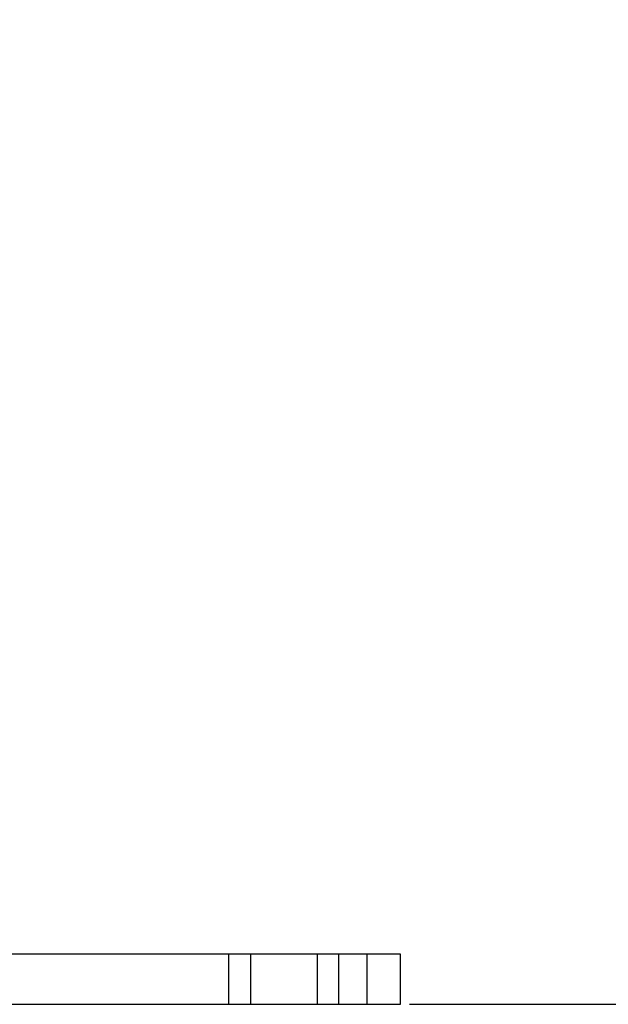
# Model space of a CAD drawing. Header units: millimetres. Extents: x -24622 to 2314, y -1603 to 2287.
# Tile 162 of 236: x 597 to 773, y 633 to 929. Entities that reach past the tile are written whole.
import ezdxf

# ---------------------------------------------------------------- set-up
doc = ezdxf.new("R2010")
doc.units = ezdxf.units.MM
doc.linetypes.add('HIDDEN', pattern=[0.2, 0.1, -0.1])
doc.layers.add('DEFAULT_2', color=8, linetype='HIDDEN')
doc.dimstyles.new('副本 22', dxfattribs={"dimtxt": 24, "dimasz": 12, "dimexe": 2.1, "dimexo": 2.7, "dimgap": 2, "dimtad": 0, "dimtxsty": 'Standard', "dimblk": 'OPEN30', "dimcen": 0, "dimclrd": 5, "dimclre": 3, "dimclrt": 256, "dimadec": 0, "dimazin": 2, "dimtm": 1e-09, "dimtfac": 0.6, "dimtofl": 0, "dimtmove": 0, "dimatfit": 3, "dimldrblk": 'OPEN30', "dimfxl": 0, "dimtolj": 1, "dimarcsym": 0})

# ---------------------------------------------------------------- blocks, each defined once
blk = doc.blocks.new('_Open30')
at = {"color": 0, "linetype": 'ByBlock', "lineweight": -2}
for p, q in [((-1, 0.268), (0, 0)), ((0, 0), (-1, -0.268)), ((0, 0), (-1, 0))]:
    blk.add_line(p, q, dxfattribs=at)
blk = doc.blocks.new('*D134')
at = {"color": 3, "linetype": 'ByBlock', "lineweight": -2}
for p, q in [((559.72, 1159.34), (820.56, 1159.34)), ((713.72, 633.34), (820.56, 633.34))]:
    blk.add_line(p, q, dxfattribs=at)
at = {"color": 5, "linetype": 'ByBlock', "lineweight": -2}
for p, q in [((818.46, 1147.34), (818.46, 964.34)), ((818.46, 645.34), (818.46, 828.34))]:
    blk.add_line(p, q, dxfattribs=at)
at = {"layer": 'Defpoints', "color": 0, "linetype": 'ByBlock'}
for p in [(557.02, 1159.34), (818.46, 1159.34), (711.02, 633.34)]:
    blk.add_point(p, dxfattribs=at)
at = {"color": 5, "linetype": 'ByBlock', "lineweight": -2, "xscale": 12, "yscale": 12, "zscale": 12}
for p, rotation in [((818.46, 1159.34), 90), ((818.46, 633.34), 270)]:
    blk.add_blockref('_Open30', p, dxfattribs=dict(at, rotation=rotation))
at = {"linetype": 'ByBlock', "insert": (818.46, 896.34), "char_height": 24, "attachment_point": 5, "rotation": 90}
blk.add_mtext('\\A1;526%%P50', dxfattribs=at)

msp = doc.modelspace()

# ---------------------------------------------------------------- linework, layer by layer
at = {"color": 7, "linetype": 'Continuous'}
for p, q in [((711.024, 648.337), (11.024, 648.337)), ((701.024, 633.337), (701.024, 648.337)), ((711.024, 633.337), (711.024, 648.337)), ((11.024, 633.337), (711.024, 633.337))]:
    msp.add_line(p, q, dxfattribs=at)
at = {"layer": 'DEFAULT_2', "color": 8, "linetype": 'HIDDEN'}
for p, q in [((659.524, 633.337), (659.524, 648.337)), ((666.024, 648.337), (666.024, 633.337)), ((686.024, 648.337), (686.024, 633.337)), ((692.524, 633.337), (692.524, 648.337))]:
    msp.add_line(p, q, dxfattribs=at)

# ---------------------------------------------------------------- dimensions: what is measured, and where the dimension line sits
at = {"color": 5, "linetype": 'ByBlock'}
dim = msp.add_linear_dim(base=(818.458, 1159.336), p1=(711.024, 633.337), p2=(557.024, 1159.336), angle=90, text='<>%%P50', dimstyle='副本 22', dxfattribs=at)
dim.commit()
dim.dimension.update_dxf_attribs({"geometry": '*D134', "text_midpoint": (818.458, 896.336)})

doc.saveas('drawing.dxf')
